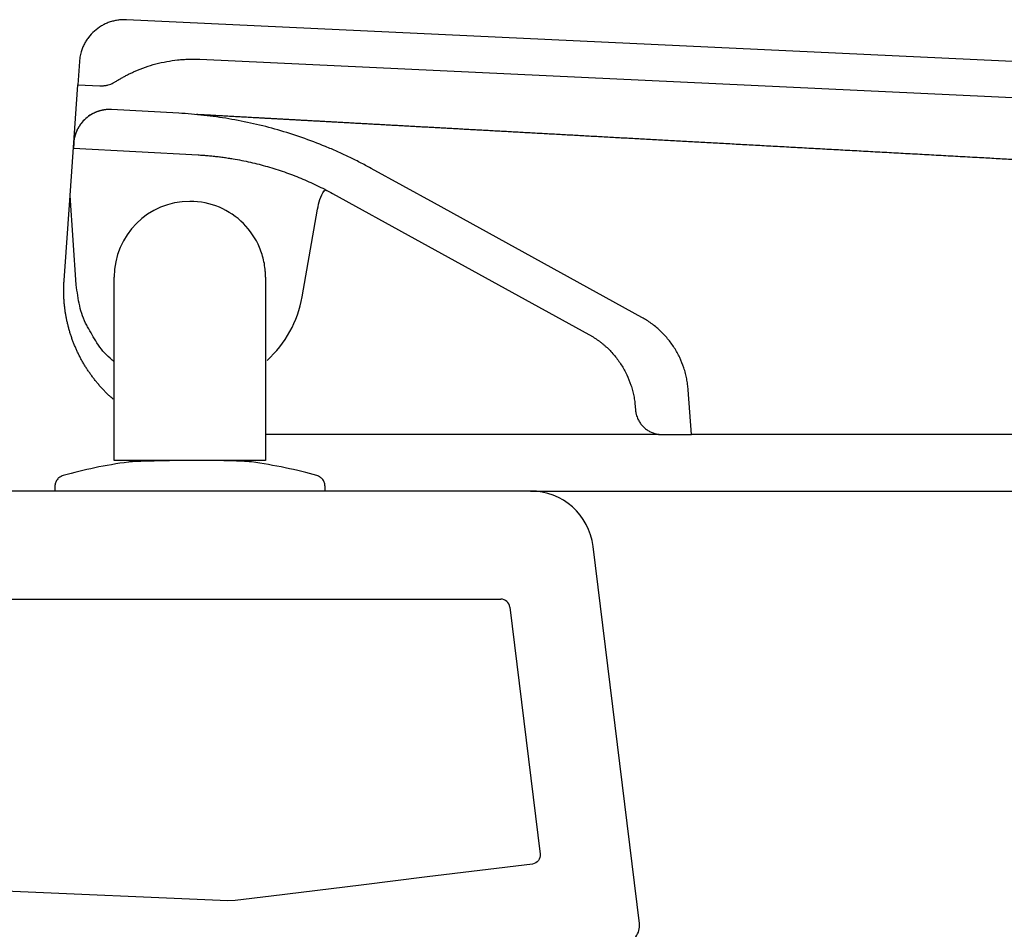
# Model space of a CAD drawing. Header units: millimetres. Extents: x 3783.817 to 3784.418, y 1722.737 to 1723.591.
# Tile 2 of 4: x 3783.989 to 3784.099, y 1723.078 to 1723.179. Entities that reach past the tile are written whole.
import ezdxf

# ---------------------------------------------------------------- set-up
doc = ezdxf.new("R2010")
doc.units = ezdxf.units.MM
doc.layers.add('SANINDUSA', color=3, linetype='Continuous')

msp = doc.modelspace()

# ---------------------------------------------------------------- linework, layer by layer
at = {"layer": 'SANINDUSA'}
for p, q in [((3784.409468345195, 1723.159981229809), (3784.001105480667, 1723.17923913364)), ((3783.995882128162, 1723.174593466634), (3783.995702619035, 1723.172026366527)), ((3784.009242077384, 1723.174850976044), (3784.404217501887, 1723.156224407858)), ((3783.994842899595, 1723.15973180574), (3783.995702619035, 1723.172026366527)), ((3783.995702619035, 1723.172026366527), (3783.998160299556, 1723.171910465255)), ((3783.999910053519, 1723.172374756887), (3783.999910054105, 1723.172374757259)), ((3783.999910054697, 1723.172374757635), (3783.999910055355, 1723.172374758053)), ((3784.006923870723, 1723.168856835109), (3783.999460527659, 1723.169268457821)), ((3783.995249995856, 1723.165553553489), (3783.995211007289, 1723.16499599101)), ((3783.995211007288, 1723.16499599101), (3784.009063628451, 1723.164231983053)), ((3784.035304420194, 1723.158871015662), (3784.028271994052, 1723.16274022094)), ((3784.024007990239, 1723.159950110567), (3784.033133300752, 1723.15492941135)), ((3783.994182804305, 1723.150292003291), (3783.994842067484, 1723.159719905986)), ((3783.995536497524, 1723.149789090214), (3783.994842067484, 1723.159719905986)), ((3784.058343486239, 1723.146195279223), (3784.035304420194, 1723.158871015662)), ((3784.020613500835, 1723.148474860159), (3784.022329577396, 1723.158207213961)), ((3784.033133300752, 1723.15492941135), (3784.052461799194, 1723.144295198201)), ((3783.994183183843, 1723.150291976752), (3783.994182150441, 1723.150277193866)), ((3783.999755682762, 1723.13030456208), (3783.999755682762, 1723.150671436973)), ((3784.016555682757, 1723.150671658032), (3784.01655568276, 1723.13030456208)), ((3784.063845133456, 1723.133175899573), (3784.063498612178, 1723.138131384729)), ((3784.057616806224, 1723.136231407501), (3784.057635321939, 1723.135966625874)), ((3784.060278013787, 1723.133175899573), (3784.016555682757, 1723.133175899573)), ((3784.060628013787, 1723.133175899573), (3784.063845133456, 1723.133175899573)), ((3784.349708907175, 1723.133175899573), (3784.063845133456, 1723.133175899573)), ((3784.000200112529, 1723.13030456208), (3783.999755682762, 1723.13030456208)), ((3784.00037299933, 1723.13030456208), (3784.000200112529, 1723.13030456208)), ((3784.00056059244, 1723.13030456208), (3784.00037299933, 1723.13030456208)), ((3784.000755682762, 1723.13030456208), (3784.00056059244, 1723.13030456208)), ((3784.015555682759, 1723.13030456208), (3784.000755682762, 1723.13030456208)), ((3784.015750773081, 1723.13030456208), (3784.015555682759, 1723.13030456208)), ((3784.015938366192, 1723.13030456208), (3784.015750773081, 1723.13030456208)), ((3784.01655568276, 1723.13030456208), (3784.015938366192, 1723.13030456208)), ((3783.993155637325, 1723.127420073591), (3783.993155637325, 1723.126904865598)), ((3784.023169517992, 1723.126909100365), (3784.023169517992, 1723.127424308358)), ((3784.045992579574, 1723.126909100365), (3783.972485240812, 1723.126909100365)), ((3784.045992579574, 1723.126909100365), (3784.378375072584, 1723.126909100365)), ((3784.058081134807, 1723.07889419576), (3784.052940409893, 1723.120762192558)), ((3783.928675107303, 1723.114909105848), (3784.042699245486, 1723.114909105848)), ((3784.012362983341, 1723.081409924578), (3783.866243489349, 1723.087789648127)), ((3784.027185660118, 1723.083160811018), (3784.017185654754, 1723.081932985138)), ((3784.013190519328, 1723.081442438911), (3784.012362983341, 1723.081409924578)), ((3784.017185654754, 1723.081932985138), (3784.013190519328, 1723.081442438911))]:
    msp.add_line(p, q, dxfattribs=at)
at = {"layer": 'SANINDUSA', "flags": 128}
msp.add_lwpolyline([(3783.994842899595, 1723.15973180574), (3783.994842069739, 1723.159725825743), (3783.994842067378, 1723.15971990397)], dxfattribs=at)
msp.add_lwpolyline([(3784.043691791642, 1723.114030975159), (3784.04705885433, 1723.086608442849, -0.4142136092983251), (3784.046188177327, 1723.085494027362), (3784.034497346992, 1723.084058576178), (3784.027185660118, 1723.083160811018)], format="xyb", dxfattribs=at)
at = {"layer": 'SANINDUSA'}
for centre, radius, start, end in [((3784.00842908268, 1723.15057926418), 0.0123648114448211, 312.1031364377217, 350.2009609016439), ((3784.045992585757, 1723.119909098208), 0.007000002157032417, 7.000071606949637, 90.00005059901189), ((3784.042699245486, 1723.113909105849), 0.001, 6.999998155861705, 90), ((3784.056096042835, 1723.078650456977), 0.001999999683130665, 277.0000147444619, 7.000736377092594)]:
    msp.add_arc(centre, radius, start, end, dxfattribs=at)
for points, knots in [([(3784.001105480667, 1723.17923913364), (3784.001040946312, 1723.179241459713), (3784.000912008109, 1723.179246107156), (3784.000718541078, 1723.179243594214), (3784.000525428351, 1723.179234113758), (3784.000332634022, 1723.179216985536), (3784.000044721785, 1723.179180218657), (3783.999664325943, 1723.179105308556), (3783.999200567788, 1723.178965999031), (3783.998752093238, 1723.178782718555), (3783.998181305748, 1723.178481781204), (3783.997526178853, 1723.178004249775), (3783.996975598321, 1723.177409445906), (3783.996610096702, 1723.176877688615), (3783.996375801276, 1723.176453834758), (3783.996183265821, 1723.176009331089), (3783.996051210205, 1723.175599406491), (3783.99596523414, 1723.175233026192), (3783.995910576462, 1723.174914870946), (3783.995891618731, 1723.174700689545), (3783.995882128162, 1723.174593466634)], [0, 0, 0, 0, 0.02503999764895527, 0.05002935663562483, 0.07500560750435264, 0.10000633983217, 0.125069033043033, 0.1875475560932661, 0.2500972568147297, 0.3125757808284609, 0.3751254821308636, 0.5000067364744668, 0.624887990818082, 0.6873665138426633, 0.7499162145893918, 0.8123947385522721, 0.8749444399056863, 0.9166429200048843, 0.9582700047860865, 1, 1, 1, 1]), ([(3783.999910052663, 1723.172374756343), (3784.000025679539, 1723.172447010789), (3784.000256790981, 1723.172591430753), (3784.000610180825, 1723.172796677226), (3784.000968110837, 1723.172993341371), (3784.001331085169, 1723.173180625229), (3784.001698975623, 1723.173358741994), (3784.002319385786, 1723.173639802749), (3784.003207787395, 1723.173988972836), (3784.004380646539, 1723.174348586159), (3784.005577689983, 1723.174617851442), (3784.006589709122, 1723.174764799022), (3784.00740401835, 1723.174836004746), (3784.008016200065, 1723.174865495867), (3784.008629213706, 1723.174873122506), (3784.009037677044, 1723.174858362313), (3784.009242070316, 1723.174850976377)], [0, 0, 0, 0, 0.04170912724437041, 0.08336691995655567, 0.1250005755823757, 0.1666373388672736, 0.208304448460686, 0.2500290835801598, 0.3749885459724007, 0.5000040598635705, 0.6249634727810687, 0.7499790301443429, 0.8125198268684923, 0.8749755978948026, 0.9374383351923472, 1, 1, 1, 1]), ([(3783.998160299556, 1723.171910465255), (3783.998211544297, 1723.171908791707), (3783.998313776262, 1723.17190545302), (3783.998466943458, 1723.171910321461), (3783.99861928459, 1723.171922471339), (3783.998770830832, 1723.171942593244), (3783.998921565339, 1723.171970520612), (3783.999120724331, 1723.172017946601), (3783.999364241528, 1723.1720961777), (3783.999646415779, 1723.172217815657), (3783.999822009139, 1723.17232234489), (3783.999910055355, 1723.172374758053)], [0, 0, 0, 0, 0.08364454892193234, 0.1668687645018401, 0.2498903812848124, 0.3329287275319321, 0.4162029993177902, 0.4999305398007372, 0.6668466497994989, 0.8329498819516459, 1, 1, 1, 1]), ([(3783.999460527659, 1723.169268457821), (3783.999395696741, 1723.169271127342), (3783.999266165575, 1723.169276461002), (3783.999071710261, 1723.16927247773), (3783.998877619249, 1723.169259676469), (3783.998620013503, 1723.16922984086), (3783.998300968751, 1723.169169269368), (3783.997927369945, 1723.169059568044), (3783.997565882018, 1723.168914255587), (3783.997105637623, 1723.16867467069), (3783.996577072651, 1723.168293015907), (3783.996132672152, 1723.16781625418), (3783.995837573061, 1723.167389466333), (3783.995648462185, 1723.167049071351), (3783.995492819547, 1723.16669189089), (3783.995373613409, 1723.166321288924), (3783.995287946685, 1723.165940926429), (3783.995262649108, 1723.165682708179), (3783.995249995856, 1723.165553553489)], [0, 0, 0, 0, 0.03128780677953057, 0.06251255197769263, 0.09374835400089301, 0.1250692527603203, 0.1875412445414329, 0.2501017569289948, 0.3125737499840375, 0.375134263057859, 0.5000182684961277, 0.6249022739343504, 0.6873742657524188, 0.7499347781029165, 0.8124067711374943, 0.8749672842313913, 0.9374615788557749, 0.9999999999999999, 0.9999999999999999, 0.9999999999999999, 0.9999999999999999]), ([(3783.999463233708, 1723.169268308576), (3783.999396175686, 1723.169271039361), (3783.999262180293, 1723.16927649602), (3783.999061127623, 1723.169271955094), (3783.998860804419, 1723.169258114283), (3783.998661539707, 1723.16923409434), (3783.998463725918, 1723.169200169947), (3783.998267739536, 1723.169156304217), (3783.99807396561, 1723.169102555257), (3783.997883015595, 1723.169038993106), (3783.997695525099, 1723.168965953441), (3783.997512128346, 1723.16888372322), (3783.997333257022, 1723.168792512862), (3783.997159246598, 1723.16869250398), (3783.996990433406, 1723.168583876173), (3783.996827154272, 1723.168466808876), (3783.996669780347, 1723.168341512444), (3783.996518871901, 1723.168208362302), (3783.996374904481, 1723.168067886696), (3783.996238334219, 1723.167920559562), (3783.996109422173, 1723.167766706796), (3783.995988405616, 1723.167606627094), (3783.995875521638, 1723.167440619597), (3783.99577100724, 1723.167268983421), (3783.99567515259, 1723.167092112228), (3783.99558831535, 1723.166910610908), (3783.995510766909, 1723.166725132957), (3783.995442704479, 1723.166536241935), (3783.99538424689, 1723.166344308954), (3783.995335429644, 1723.166149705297), (3783.99529659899, 1723.165952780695), (3783.99526693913, 1723.165753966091), (3783.995255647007, 1723.165620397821), (3783.995249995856, 1723.165553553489)], [0, 0, 0, 0, 0.03233022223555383, 0.06460227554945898, 0.09683561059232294, 0.1290496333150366, 0.1612640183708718, 0.1934990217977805, 0.2257757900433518, 0.258112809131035, 0.2904253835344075, 0.3226856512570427, 0.354913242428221, 0.3871276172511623, 0.4193483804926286, 0.4515955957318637, 0.4838900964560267, 0.5162313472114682, 0.5485225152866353, 0.5807669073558, 0.6129843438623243, 0.6451943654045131, 0.6774165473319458, 0.7096708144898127, 0.7419777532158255, 0.7743066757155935, 0.8065752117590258, 0.8388016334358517, 0.8710060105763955, 0.9032080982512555, 0.9354276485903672, 0.9676847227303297, 0.9999999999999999, 0.9999999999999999, 0.9999999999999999, 0.9999999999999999]), ([(3784.028271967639, 1723.162740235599), (3784.028066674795, 1723.162852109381), (3784.027656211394, 1723.163075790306), (3784.027034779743, 1723.163400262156), (3784.0264094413, 1723.163716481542), (3784.025779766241, 1723.164023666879), (3784.025145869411, 1723.164322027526), (3784.024507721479, 1723.164611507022), (3784.023865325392, 1723.164892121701), (3784.022572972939, 1723.165435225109), (3784.020606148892, 1723.16618200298), (3784.017935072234, 1723.167027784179), (3784.015223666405, 1723.167722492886), (3784.012937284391, 1723.168173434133), (3784.011095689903, 1723.168457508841), (3784.009709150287, 1723.168631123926), (3784.008318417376, 1723.168768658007), (3784.007388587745, 1723.168827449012), (3784.006923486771, 1723.168856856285)], [0, 0, 0, 0, 0.03132204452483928, 0.06262543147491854, 0.09391631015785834, 0.125200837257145, 0.1564851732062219, 0.1877754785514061, 0.2190779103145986, 0.250398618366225, 0.3755812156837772, 0.5007665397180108, 0.6255729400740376, 0.7503785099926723, 0.8128065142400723, 0.8751868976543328, 0.9375684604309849, 1, 1, 1, 1]), ([(3784.008903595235, 1723.168747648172), (3784.008965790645, 1723.168744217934), (3784.009090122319, 1723.16873736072), (3784.009223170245, 1723.168730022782), (3784.009289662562, 1723.168726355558)], [0, 0, 0, 0, 0.5002378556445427, 1, 1, 1, 1]), ([(3784.009289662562, 1723.168726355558), (3784.009357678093, 1723.168722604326), (3784.009493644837, 1723.168715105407), (3784.009638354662, 1723.168707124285), (3784.009710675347, 1723.168703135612)], [0, 0, 0, 0, 0.5002365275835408, 1, 1, 1, 1]), ([(3784.009710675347, 1723.168703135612), (3784.009784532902, 1723.168699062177), (3784.009932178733, 1723.168690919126), (3784.010088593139, 1723.168682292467), (3784.010166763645, 1723.168677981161)], [0, 0, 0, 0, 0.5002346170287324, 1, 1, 1, 1]), ([(3784.010166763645, 1723.168677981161), (3784.010246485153, 1723.168673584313), (3784.010405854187, 1723.168664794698), (3784.010574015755, 1723.168655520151), (3784.010658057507, 1723.168650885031)], [0, 0, 0, 0, 0.500232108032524, 1, 1, 1, 1]), ([(3784.010658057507, 1723.168650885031), (3784.010743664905, 1723.168646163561), (3784.010914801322, 1723.168636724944), (3784.011094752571, 1723.168626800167), (3784.011184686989, 1723.16862184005)], [0, 0, 0, 0, 0.5002289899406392, 1, 1, 1, 1]), ([(3784.011184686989, 1723.16862184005), (3784.01127998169, 1723.1686165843), (3784.011470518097, 1723.168606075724), (3784.011669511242, 1723.168595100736), (3784.01176898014, 1723.168589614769)], [0, 0, 0, 0, 0.5001390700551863, 1, 1, 1, 1]), ([(3784.01176898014, 1723.168589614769), (3784.011869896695, 1723.168584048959), (3784.012071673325, 1723.168572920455), (3784.012281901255, 1723.16856132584), (3784.012386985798, 1723.168555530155)], [0, 0, 0, 0, 0.5001399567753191, 0.9999999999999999, 0.9999999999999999, 0.9999999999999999, 0.9999999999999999]), ([(3784.012386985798, 1723.168555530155), (3784.012493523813, 1723.168549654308), (3784.012706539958, 1723.168537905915), (3784.012928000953, 1723.168525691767), (3784.01303870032, 1723.16851958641)], [0, 0, 0, 0, 0.5001405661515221, 0.9999999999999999, 0.9999999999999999, 0.9999999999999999, 0.9999999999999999]), ([(3784.01303870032, 1723.16851958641), (3784.013150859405, 1723.168513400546), (3784.013375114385, 1723.168501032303), (3784.013607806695, 1723.168488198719), (3784.013724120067, 1723.168481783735)], [0, 0, 0, 0, 0.5001408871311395, 1, 1, 1, 1]), ([(3784.013724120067, 1723.168481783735), (3784.013841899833, 1723.168475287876), (3784.014077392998, 1723.168462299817), (3784.014321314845, 1723.168448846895), (3784.014443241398, 1723.16844212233)], [0, 0, 0, 0, 0.5001409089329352, 1, 1, 1, 1]), ([(3784.014443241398, 1723.16844212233), (3784.014566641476, 1723.168435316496), (3784.014813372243, 1723.168421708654), (3784.015068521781, 1723.168407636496), (3784.015196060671, 1723.168400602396)], [0, 0, 0, 0, 0.5001406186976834, 1, 1, 1, 1]), ([(3784.015196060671, 1723.168400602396), (3784.015325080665, 1723.168393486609), (3784.015583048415, 1723.168379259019), (3784.015849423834, 1723.168364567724), (3784.015982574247, 1723.168357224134)], [0, 0, 0, 0, 0.5001400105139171, 0.9999999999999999, 0.9999999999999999, 0.9999999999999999, 0.9999999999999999]), ([(3784.015982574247, 1723.168357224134), (3784.016117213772, 1723.168349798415), (3784.016386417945, 1723.168334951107), (3784.016664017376, 1723.168319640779), (3784.016802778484, 1723.168311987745)], [0, 0, 0, 0, 0.5001390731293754, 1, 1, 1, 1]), ([(3784.016802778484, 1723.168311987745), (3784.016943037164, 1723.168304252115), (3784.017223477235, 1723.168288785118), (3784.017512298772, 1723.168272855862), (3784.017656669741, 1723.168264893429)], [0, 0, 0, 0, 0.5001377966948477, 0.9999999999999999, 0.9999999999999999, 0.9999999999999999, 0.9999999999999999]), ([(3784.017656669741, 1723.168264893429), (3784.017802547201, 1723.168256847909), (3784.018094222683, 1723.16824076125), (3784.018394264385, 1723.168224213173), (3784.018544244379, 1723.168215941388)], [0, 0, 0, 0, 0.5001361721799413, 1, 1, 1, 1]), ([(3784.018544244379, 1723.168215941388), (3784.018695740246, 1723.168207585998), (3784.018998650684, 1723.168190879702), (3784.019309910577, 1723.168173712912), (3784.019465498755, 1723.168165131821)], [0, 0, 0, 0, 0.5001341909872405, 1, 1, 1, 1]), ([(3784.019465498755, 1723.168165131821), (3784.019619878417, 1723.168156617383), (3784.019928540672, 1723.168139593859), (3784.020245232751, 1723.168122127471), (3784.020403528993, 1723.168113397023)], [0, 0, 0, 0, 0.500157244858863, 1, 1, 1, 1]), ([(3784.020403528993, 1723.168113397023), (3784.020563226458, 1723.168104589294), (3784.020882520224, 1723.168086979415), (3784.021209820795, 1723.16806892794), (3784.02137341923, 1723.168059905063)], [0, 0, 0, 0, 0.5001584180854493, 1, 1, 1, 1]), ([(3784.02137341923, 1723.168059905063), (3784.0215384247, 1723.168050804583), (3784.021868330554, 1723.16803260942), (3784.022206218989, 1723.168013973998), (3784.022375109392, 1723.168004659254)], [0, 0, 0, 0, 0.5001592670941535, 1, 1, 1, 1]), ([(3784.022375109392, 1723.168004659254), (3784.022545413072, 1723.167995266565), (3784.022885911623, 1723.167976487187), (3784.023234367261, 1723.167957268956), (3784.023408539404, 1723.167947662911)], [0, 0, 0, 0, 0.500159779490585, 1, 1, 1, 1]), ([(3784.023408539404, 1723.167947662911), (3784.023584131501, 1723.167937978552), (3784.023935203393, 1723.167918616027), (3784.024294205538, 1723.167898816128), (3784.024473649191, 1723.167888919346)], [0, 0, 0, 0, 0.500159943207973, 1, 1, 1, 1]), ([(3784.024473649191, 1723.167888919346), (3784.024654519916, 1723.167878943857), (3784.02501614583, 1723.16785899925), (3784.025385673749, 1723.167838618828), (3784.025570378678, 1723.167828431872)], [0, 0, 0, 0, 0.5001597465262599, 1, 1, 1, 1]), ([(3784.025570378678, 1723.167828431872), (3784.025756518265, 1723.167818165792), (3784.026128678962, 1723.167797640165), (3784.026508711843, 1723.167776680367), (3784.026698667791, 1723.167766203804)], [0, 0, 0, 0, 0.5001591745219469, 1, 1, 1, 1]), ([(3784.026698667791, 1723.167766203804), (3784.026890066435, 1723.167755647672), (3784.027272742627, 1723.167734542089), (3784.027663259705, 1723.16771300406), (3784.027858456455, 1723.167702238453)], [0, 0, 0, 0, 0.5001582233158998, 1, 1, 1, 1]), ([(3784.027858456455, 1723.167702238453), (3784.028055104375, 1723.167691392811), (3784.028448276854, 1723.16766970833), (3784.028849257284, 1723.16764759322), (3784.029049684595, 1723.167636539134)], [0, 0, 0, 0, 0.5001568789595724, 1, 1, 1, 1]), ([(3784.029049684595, 1723.167636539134), (3784.029251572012, 1723.16762540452), (3784.02965522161, 1723.167603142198), (3784.03006664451, 1723.167580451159), (3784.030272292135, 1723.16756910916)], [0, 0, 0, 0, 0.5001551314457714, 1, 1, 1, 1]), ([(3784.030272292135, 1723.16756910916), (3784.030479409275, 1723.167557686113), (3784.030893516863, 1723.167534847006), (3784.031315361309, 1723.167511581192), (3784.031526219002, 1723.167499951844)], [0, 0, 0, 0, 0.500152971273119, 1, 1, 1, 1]), ([(3784.031526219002, 1723.167499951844), (3784.031738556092, 1723.167488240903), (3784.032163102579, 1723.167464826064), (3784.03259534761, 1723.16744098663), (3784.032811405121, 1723.167429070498)], [0, 0, 0, 0, 0.5001503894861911, 1, 1, 1, 1]), ([(3784.032811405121, 1723.167429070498), (3784.03302317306, 1723.167417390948), (3784.033446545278, 1723.167394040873), (3784.033877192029, 1723.167370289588), (3784.034092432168, 1723.167358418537)], [0, 0, 0, 0, 0.5001932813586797, 1, 1, 1, 1]), ([(3784.034092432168, 1723.167358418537), (3784.034309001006, 1723.167346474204), (3784.034741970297, 1723.167322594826), (3784.035182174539, 1723.167298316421), (3784.035402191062, 1723.16728618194)], [0, 0, 0, 0, 0.5001944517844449, 1, 1, 1, 1]), ([(3784.035402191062, 1723.16728618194), (3784.035623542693, 1723.167273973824), (3784.036066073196, 1723.16724956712), (3784.03651579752, 1723.167224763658), (3784.036740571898, 1723.167212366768)], [0, 0, 0, 0, 0.5001951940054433, 1, 1, 1, 1]), ([(3784.036740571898, 1723.167212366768), (3784.036966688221, 1723.167199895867), (3784.037418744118, 1723.167174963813), (3784.037877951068, 1723.167149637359), (3784.03810746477, 1723.167136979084)], [0, 0, 0, 0, 0.5001954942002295, 1, 1, 1, 1]), ([(3784.03810746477, 1723.167136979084), (3784.038338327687, 1723.167124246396), (3784.038799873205, 1723.167098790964), (3784.039268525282, 1723.167072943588), (3784.039502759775, 1723.167060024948)], [0, 0, 0, 0, 0.500195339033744, 1, 1, 1, 1]), ([(3784.039502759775, 1723.167060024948), (3784.039738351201, 1723.167047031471), (3784.040209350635, 1723.167021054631), (3784.040687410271, 1723.166994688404), (3784.040926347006, 1723.166981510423)], [0, 0, 0, 0, 0.5001947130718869, 1, 1, 1, 1]), ([(3784.040926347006, 1723.166981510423), (3784.041166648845, 1723.166968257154), (3784.041647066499, 1723.166941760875), (3784.042134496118, 1723.166914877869), (3784.042378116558, 1723.16690144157)], [0, 0, 0, 0, 0.5001936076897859, 1, 1, 1, 1]), ([(3784.042378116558, 1723.16690144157), (3784.042623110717, 1723.166887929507), (3784.043112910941, 1723.166860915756), (3784.04360967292, 1723.166833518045), (3784.043857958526, 1723.166819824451)], [0, 0, 0, 0, 0.5001920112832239, 0.9999999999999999, 0.9999999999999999, 0.9999999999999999, 0.9999999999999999]), ([(3784.043857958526, 1723.166819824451), (3784.04410762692, 1723.166806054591), (3784.044606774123, 1723.16677852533), (3784.045112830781, 1723.166750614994), (3784.045365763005, 1723.166736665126)], [0, 0, 0, 0, 0.5001899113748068, 1, 1, 1, 1]), ([(3784.045365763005, 1723.166736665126), (3784.045620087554, 1723.166722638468), (3784.046128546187, 1723.166694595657), (3784.0466438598, 1723.166666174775), (3784.046901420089, 1723.166651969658)], [0, 0, 0, 0, 0.5001872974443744, 1, 1, 1, 1]), ([(3784.046901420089, 1723.166651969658), (3784.047160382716, 1723.166637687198), (3784.047678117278, 1723.166609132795), (3784.048202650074, 1723.166580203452), (3784.048464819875, 1723.166565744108)], [0, 0, 0, 0, 0.5001841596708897, 1, 1, 1, 1]), ([(3784.048464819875, 1723.166565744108), (3784.048729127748, 1723.166551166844), (3784.049257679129, 1723.166522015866), (3784.049793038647, 1723.166492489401), (3784.05006068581, 1723.166477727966)], [0, 0, 0, 0, 0.5000608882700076, 1, 1, 1, 1]), ([(3784.05006068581, 1723.166477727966), (3784.050329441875, 1723.166462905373), (3784.050866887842, 1723.166433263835), (3784.051411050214, 1723.16640325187), (3784.051683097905, 1723.166388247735)], [0, 0, 0, 0, 0.5000615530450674, 1, 1, 1, 1]), ([(3784.051683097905, 1723.166388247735), (3784.051956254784, 1723.166373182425), (3784.052502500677, 1723.166343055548), (3784.053055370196, 1723.166312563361), (3784.053331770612, 1723.166297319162)], [0, 0, 0, 0, 0.5000621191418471, 1, 1, 1, 1]), ([(3784.053331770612, 1723.166297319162), (3784.053609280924, 1723.166282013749), (3784.054164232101, 1723.166251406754), (3784.054725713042, 1723.166220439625), (3784.055006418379, 1723.166204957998)], [0, 0, 0, 0, 0.5000625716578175, 1, 1, 1, 1]), ([(3784.055006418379, 1723.166204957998), (3784.055288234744, 1723.166189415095), (3784.055851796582, 1723.166158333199), (3784.056421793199, 1723.166126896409), (3784.056706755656, 1723.166111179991)], [0, 0, 0, 0, 0.5000628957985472, 1, 1, 1, 1]), ([(3784.056706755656, 1723.166111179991), (3784.05699283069, 1723.166095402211), (3784.057564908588, 1723.166063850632), (3784.058143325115, 1723.166031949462), (3784.058432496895, 1723.166016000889)], [0, 0, 0, 0, 0.5000630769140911, 1, 1, 1, 1]), ([(3784.058432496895, 1723.166016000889), (3784.058722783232, 1723.165999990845), (3784.059303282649, 1723.165967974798), (3784.05989002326, 1723.165935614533), (3784.060183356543, 1723.165919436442)], [0, 0, 0, 0, 0.5000630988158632, 1, 1, 1, 1]), ([(3784.060183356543, 1723.165919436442), (3784.060477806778, 1723.165903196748), (3784.061066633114, 1723.16587072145), (3784.061661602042, 1723.165837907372), (3784.061959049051, 1723.165821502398)], [0, 0, 0, 0, 0.5000629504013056, 1, 1, 1, 1]), ([(3784.061959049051, 1723.165821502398), (3784.062257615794, 1723.165805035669), (3784.062854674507, 1723.165772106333), (3784.063457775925, 1723.165738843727), (3784.06375928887, 1723.165722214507)], [0, 0, 0, 0, 0.5000626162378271, 1, 1, 1, 1]), ([(3784.06375928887, 1723.165722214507), (3784.064061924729, 1723.165705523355), (3784.064667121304, 1723.165672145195), (3784.065278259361, 1723.165638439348), (3784.065583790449, 1723.165621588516)], [0, 0, 0, 0, 0.5000620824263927, 1, 1, 1, 1]), ([(3784.065583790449, 1723.165621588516), (3784.065890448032, 1723.165604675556), (3784.066503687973, 1723.165570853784), (3784.067122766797, 1723.165536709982), (3784.067432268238, 1723.165519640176)], [0, 0, 0, 0, 0.500061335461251, 1, 1, 1, 1]), ([(3784.067432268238, 1723.165519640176), (3784.067742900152, 1723.165502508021), (3784.068364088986, 1723.165468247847), (3784.068991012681, 1723.16543367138), (3784.069304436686, 1723.165416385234)], [0, 0, 0, 0, 0.5000603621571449, 1, 1, 1, 1]), ([(3784.069304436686, 1723.165416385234), (3784.069618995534, 1723.165399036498), (3784.070248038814, 1723.165364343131), (3784.070882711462, 1723.16532933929), (3784.071200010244, 1723.16531183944)], [0, 0, 0, 0, 0.5000591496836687, 1, 1, 1, 1]), ([(3784.071200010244, 1723.16531183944), (3784.071528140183, 1723.165293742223), (3784.072182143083, 1723.165257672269), (3784.072839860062, 1723.165221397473), (3784.073167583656, 1723.165203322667)], [0, 0, 0, 0, 0.5017255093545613, 1, 1, 1, 1]), ([(3784.009063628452, 1723.164231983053), (3784.009250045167, 1723.16422084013), (3784.009622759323, 1723.164198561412), (3784.010180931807, 1723.164153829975), (3784.01073814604, 1723.164100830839), (3784.011294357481, 1723.164038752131), (3784.01184957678, 1723.163967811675), (3784.012403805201, 1723.163887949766), (3784.013417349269, 1723.163725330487), (3784.014882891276, 1723.163435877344), (3784.016781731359, 1723.162948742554), (3784.018650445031, 1723.162356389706), (3784.020177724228, 1723.161776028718), (3784.021378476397, 1723.161261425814), (3784.022267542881, 1723.160850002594), (3784.02314567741, 1723.160415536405), (3784.023720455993, 1723.160105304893), (3784.024007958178, 1723.159950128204)], [0, 0, 0, 0, 0.03574036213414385, 0.07145785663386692, 0.1071616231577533, 0.1428608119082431, 0.1785645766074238, 0.2142820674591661, 0.2500224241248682, 0.375018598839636, 0.5000148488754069, 0.625010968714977, 0.7500072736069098, 0.8125298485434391, 0.8750034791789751, 0.9374771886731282, 1, 1, 1, 1]), ([(3784.073167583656, 1723.165203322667), (3784.073498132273, 1723.165185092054), (3784.074157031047, 1723.165148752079), (3784.074819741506, 1723.16511220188), (3784.075149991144, 1723.165093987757)], [0, 0, 0, 0, 0.5016682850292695, 0.9999999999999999, 0.9999999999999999, 0.9999999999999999, 0.9999999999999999]), ([(3784.075149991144, 1723.165093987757), (3784.075483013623, 1723.165075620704), (3784.076146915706, 1723.165039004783), (3784.076814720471, 1723.16500217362), (3784.077147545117, 1723.164983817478)], [0, 0, 0, 0, 0.5016138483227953, 1, 1, 1, 1]), ([(3784.077147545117, 1723.164983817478), (3784.077483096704, 1723.164965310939), (3784.07815210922, 1723.164928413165), (3784.078825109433, 1723.164891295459), (3784.07916055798, 1723.164872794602)], [0, 0, 0, 0, 0.5015624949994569, 1, 1, 1, 1]), ([(3784.07916055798, 1723.164872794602), (3784.079498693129, 1723.164854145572), (3784.080172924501, 1723.164816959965), (3784.080851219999, 1723.16477955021), (3784.081189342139, 1723.164760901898)], [0, 0, 0, 0, 0.5015120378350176, 1, 1, 1, 1]), ([(3784.081189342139, 1723.164760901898), (3784.08153011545, 1723.164742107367), (3784.082209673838, 1723.164704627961), (3784.082893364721, 1723.164666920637), (3784.08323421, 1723.164648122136)], [0, 0, 0, 0, 0.5014628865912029, 1, 1, 1, 1]), ([(3784.08323421, 1723.164648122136), (3784.08357767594, 1723.1646291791), (3784.084262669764, 1723.164591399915), (3784.084951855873, 1723.164553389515), (3784.08529547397, 1723.164534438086)], [0, 0, 0, 0, 0.5014146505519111, 1, 1, 1, 1]), ([(3784.08529547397, 1723.164534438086), (3784.085641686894, 1723.164515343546), (3784.086332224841, 1723.164477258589), (3784.087027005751, 1723.164438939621), (3784.087373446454, 1723.164419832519)], [0, 0, 0, 0, 0.5013669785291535, 1, 1, 1, 1]), ([(3784.087373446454, 1723.164419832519), (3784.087722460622, 1723.164400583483), (3784.088418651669, 1723.164362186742), (3784.089119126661, 1723.164323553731), (3784.08946843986, 1723.164304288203)], [0, 0, 0, 0, 0.5013195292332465, 1, 1, 1, 1]), ([(3784.08946843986, 1723.164304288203), (3784.08982030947, 1723.164284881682), (3784.090522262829, 1723.164246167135), (3784.091228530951, 1723.164207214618), (3784.091580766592, 1723.16418778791)], [0, 0, 0, 0, 0.5012720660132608, 1, 1, 1, 1]), ([(3784.091580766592, 1723.16418778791), (3784.091935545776, 1723.164168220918), (3784.092643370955, 1723.164129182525), (3784.093355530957, 1723.164089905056), (3784.093710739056, 1723.164070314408)], [0, 0, 0, 0, 0.5012243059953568, 1, 1, 1, 1]), ([(3784.093710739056, 1723.164070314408), (3784.094068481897, 1723.164050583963), (3784.09478228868, 1723.164011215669), (3784.095500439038, 1723.163971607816), (3784.09585866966, 1723.163951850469)], [0, 0, 0, 0, 0.5011760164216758, 1, 1, 1, 1]), ([(3784.09585866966, 1723.163951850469), (3784.096162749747, 1723.163935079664), (3784.096769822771, 1723.163901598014), (3784.097380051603, 1723.163867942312), (3784.097684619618, 1723.163851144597)], [0, 0, 0, 0, 0.5008954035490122, 1, 1, 1, 1]), ([(3784.097684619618, 1723.163851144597), (3784.097990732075, 1723.163834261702), (3784.098601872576, 1723.163800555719), (3784.099216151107, 1723.163766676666), (3784.099522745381, 1723.163749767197)], [0, 0, 0, 0, 0.500887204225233, 1, 1, 1, 1]), ([(3784.022329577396, 1723.158207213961), (3784.022480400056, 1723.158943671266), (3784.022647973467, 1723.15976192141), (3784.023188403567, 1723.160357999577), (3784.023242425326, 1723.160417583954)], [0, 0, 0, 0, 0.9000393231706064, 1, 1, 1, 1]), ([(3784.016555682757, 1723.150671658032), (3784.016555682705, 1723.150677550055), (3784.01655567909, 1723.150680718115), (3784.016555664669, 1723.150689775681), (3784.016555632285, 1723.150703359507), (3784.016555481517, 1723.150735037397), (3784.016554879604, 1723.150798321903), (3784.016552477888, 1723.150924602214), (3784.016542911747, 1723.151175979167), (3784.016504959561, 1723.151673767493), (3784.016355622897, 1723.152647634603), (3784.01577799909, 1723.154493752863), (3784.013625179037, 1723.157661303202), (3784.010475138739, 1723.159071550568), (3784.003516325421, 1723.15907142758), (3783.999755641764, 1723.155310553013), (3783.999755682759, 1723.150671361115)], [0, 0, 0, 0, 0.00048828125, 0.00048828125, 0.0009765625, 0.001953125, 0.003906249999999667, 0.007812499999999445, 0.01562499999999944, 0.03124999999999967, 0.0625, 0.1250000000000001, 0.2500000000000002, 0.5000000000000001, 0.5000000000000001, 1, 1, 1, 1]), ([(3783.994146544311, 1723.149470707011), (3783.994149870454, 1723.149605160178), (3783.994156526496, 1723.149874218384), (3783.994173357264, 1723.150142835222), (3783.994181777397, 1723.150277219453)], [0, 0, 0, 0, 0.4997177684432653, 0.9999999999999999, 0.9999999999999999, 0.9999999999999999, 0.9999999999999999]), ([(3783.994159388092, 1723.149881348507), (3783.994162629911, 1723.149949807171), (3783.994169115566, 1723.150086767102), (3783.994178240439, 1723.15022357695), (3783.994182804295, 1723.150292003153)], [0, 0, 0, 0, 0.4998444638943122, 1, 1, 1, 1]), ([(3783.994152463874, 1723.148650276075), (3783.994148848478, 1723.148786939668), (3783.994141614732, 1723.149060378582), (3783.99414490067, 1723.149333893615), (3783.994146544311, 1723.149470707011)], [0, 0, 0, 0, 0.4997956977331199, 1, 1, 1, 1]), ([(3783.999755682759, 1723.141265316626), (3783.99959821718, 1723.141390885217), (3783.998855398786, 1723.141983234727), (3783.997798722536, 1723.143270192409), (3783.99711212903, 1723.144606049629), (3783.996337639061, 1723.145911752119), (3783.995845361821, 1723.147480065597), (3783.995640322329, 1723.14901291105), (3783.995536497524, 1723.149789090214)], [0, 0, 0, 0, 0.06191849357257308, 0.29209047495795, 0.5036811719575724, 0.523767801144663, 0.7588527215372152, 1, 1, 1, 1]), ([(3783.994200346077, 1723.147832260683), (3783.994189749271, 1723.147968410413), (3783.994168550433, 1723.148240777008), (3783.994157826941, 1723.148513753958), (3783.994152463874, 1723.148650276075)], [0, 0, 0, 0, 0.4998767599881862, 1, 1, 1, 1]), ([(3783.99428997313, 1723.147018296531), (3783.994272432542, 1723.147153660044), (3783.99423734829, 1723.147424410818), (3783.99421268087, 1723.147696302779), (3783.994200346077, 1723.147832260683)], [0, 0, 0, 0, 0.4999561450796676, 1, 1, 1, 1]), ([(3783.994421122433, 1723.146210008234), (3783.994396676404, 1723.146344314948), (3783.994347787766, 1723.146612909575), (3783.994309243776, 1723.146883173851), (3783.99428997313, 1723.147018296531)], [0, 0, 0, 0, 0.5000349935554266, 1, 1, 1, 1]), ([(3783.994593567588, 1723.14540901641), (3783.994562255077, 1723.145541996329), (3783.994499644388, 1723.145807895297), (3783.994447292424, 1723.146075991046), (3783.994421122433, 1723.146210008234)], [0, 0, 0, 0, 0.500114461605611, 1, 1, 1, 1]), ([(3784.063498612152, 1723.138131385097), (3784.06349038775, 1723.138235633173), (3784.063473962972, 1723.138443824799), (3784.063437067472, 1723.138754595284), (3784.063391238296, 1723.139063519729), (3784.063335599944, 1723.139370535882), (3784.063270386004, 1723.139675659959), (3784.063195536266, 1723.139978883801), (3784.063111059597, 1723.1402802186), (3784.062924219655, 1723.140874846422), (3784.062575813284, 1723.141743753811), (3784.061969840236, 1723.142834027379), (3784.061234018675, 1723.143842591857), (3784.06051854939, 1723.144600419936), (3784.059894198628, 1723.145150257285), (3784.059400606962, 1723.145532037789), (3784.058885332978, 1723.145884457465), (3784.058524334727, 1723.146091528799), (3784.058343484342, 1723.146195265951)], [0, 0, 0, 0, 0.03144353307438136, 0.06279521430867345, 0.09408562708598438, 0.12534553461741, 0.1566057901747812, 0.1878972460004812, 0.2192506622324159, 0.2506966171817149, 0.3753160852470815, 0.4999343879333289, 0.624857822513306, 0.7497798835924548, 0.8124598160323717, 0.8748931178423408, 0.9373248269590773, 1, 1, 1, 1]), ([(3783.994807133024, 1723.144616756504), (3783.994768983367, 1723.144748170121), (3783.994692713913, 1723.145010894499), (3783.994626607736, 1723.145276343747), (3783.994593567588, 1723.14540901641)], [0, 0, 0, 0, 0.5001957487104, 1, 1, 1, 1]), ([(3783.995061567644, 1723.143834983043), (3783.995016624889, 1723.143964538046), (3783.994926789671, 1723.144223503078), (3783.994847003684, 1723.144485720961), (3783.994807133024, 1723.144616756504)], [0, 0, 0, 0, 0.5002799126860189, 1, 1, 1, 1]), ([(3783.995355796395, 1723.143067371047), (3783.995304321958, 1723.143194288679), (3783.995201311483, 1723.143448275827), (3783.99510816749, 1723.143706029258), (3783.995061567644, 1723.143834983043)], [0, 0, 0, 0, 0.4997009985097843, 1, 1, 1, 1]), ([(3784.052461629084, 1723.14429527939), (3784.052552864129, 1723.144244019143), (3784.052735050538, 1723.144141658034), (3784.053001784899, 1723.143977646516), (3784.053263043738, 1723.143806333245), (3784.053518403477, 1723.143626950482), (3784.053767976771, 1723.143439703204), (3784.054011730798, 1723.143244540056), (3784.054249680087, 1723.143041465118), (3784.054710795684, 1723.142622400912), (3784.055353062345, 1723.141941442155), (3784.056088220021, 1723.14093371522), (3784.056694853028, 1723.139842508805), (3784.057082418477, 1723.138875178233), (3784.057319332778, 1723.138077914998), (3784.057458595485, 1723.137469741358), (3784.057562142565, 1723.13685397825), (3784.057598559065, 1723.13643922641), (3784.057616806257, 1723.136231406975)], [0, 0, 0, 0, 0.03146635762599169, 0.06283487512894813, 0.09413610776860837, 0.1254008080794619, 0.1566598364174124, 0.1879440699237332, 0.219284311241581, 0.2507111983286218, 0.3753004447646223, 0.4999359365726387, 0.6248779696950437, 0.7497733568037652, 0.8124187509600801, 0.8748415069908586, 0.9372869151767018, 1, 1, 1, 1]), ([(3783.995688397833, 1723.142317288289), (3783.995630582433, 1723.142441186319), (3783.995514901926, 1723.142689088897), (3783.995408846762, 1723.142941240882), (3783.995355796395, 1723.143067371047)], [0, 0, 0, 0, 0.4997851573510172, 1, 1, 1, 1]), ([(3783.996058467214, 1723.141586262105), (3783.995994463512, 1723.141706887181), (3783.995866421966, 1723.14194820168), (3783.995747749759, 1723.142194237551), (3783.995688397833, 1723.142317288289)], [0, 0, 0, 0, 0.4998666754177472, 1, 1, 1, 1]), ([(3783.996465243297, 1723.14087552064), (3783.996395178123, 1723.140992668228), (3783.996255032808, 1723.141226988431), (3783.996123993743, 1723.141466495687), (3783.996058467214, 1723.141586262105)], [0, 0, 0, 0, 0.4999465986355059, 1, 1, 1, 1]), ([(3783.996907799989, 1723.140186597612), (3783.996831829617, 1723.140300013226), (3783.996679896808, 1723.140526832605), (3783.996536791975, 1723.140759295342), (3783.996465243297, 1723.14087552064)], [0, 0, 0, 0, 0.500026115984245, 1, 1, 1, 1]), ([(3783.997385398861, 1723.139520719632), (3783.997303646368, 1723.13963019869), (3783.997140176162, 1723.139849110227), (3783.996985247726, 1723.140074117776), (3783.996907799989, 1723.140186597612)], [0, 0, 0, 0, 0.5001063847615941, 0.9999999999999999, 0.9999999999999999, 0.9999999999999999, 0.9999999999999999]), ([(3783.997897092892, 1723.138879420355), (3783.997809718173, 1723.138984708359), (3783.997635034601, 1723.139195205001), (3783.997468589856, 1723.139412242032), (3783.997385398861, 1723.139520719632)], [0, 0, 0, 0, 0.5001885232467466, 1, 1, 1, 1]), ([(3783.998442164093, 1723.138263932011), (3783.998349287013, 1723.138364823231), (3783.998163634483, 1723.13856649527), (3783.997985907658, 1723.138775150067), (3783.997897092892, 1723.138879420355)], [0, 0, 0, 0, 0.5002737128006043, 1, 1, 1, 1]), ([(3783.999018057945, 1723.13767732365), (3783.998920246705, 1723.137773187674), (3783.998724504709, 1723.137965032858), (3783.998536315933, 1723.138164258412), (3783.998442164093, 1723.138263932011)], [0, 0, 0, 0, 0.499694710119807, 0.9999999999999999, 0.9999999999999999, 0.9999999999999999, 0.9999999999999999]), ([(3783.999622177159, 1723.137122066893), (3783.999519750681, 1723.137212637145), (3783.999314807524, 1723.137393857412), (3783.999117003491, 1723.137582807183), (3783.999018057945, 1723.13767732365)], [0, 0, 0, 0, 0.4997799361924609, 1, 1, 1, 1]), ([(3784.057635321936, 1723.135966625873), (3784.057639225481, 1723.135919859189), (3784.057647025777, 1723.135826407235), (3784.057667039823, 1723.135687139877), (3784.057693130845, 1723.135548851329), (3784.05773665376, 1723.135366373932), (3784.05780696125, 1723.135142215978), (3784.057934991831, 1723.134838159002), (3784.05812167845, 1723.134508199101), (3784.058381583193, 1723.134172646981), (3784.058683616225, 1723.133878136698), (3784.059021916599, 1723.133630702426), (3784.059390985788, 1723.133431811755), (3784.059742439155, 1723.133302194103), (3784.060062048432, 1723.133225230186), (3784.060343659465, 1723.133183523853), (3784.060533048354, 1723.133178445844), (3784.060628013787, 1723.133175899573)], [0, 0, 0, 0, 0.0312773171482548, 0.06250018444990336, 0.09373752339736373, 0.1250581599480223, 0.1875122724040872, 0.2500822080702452, 0.3446972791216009, 0.4393204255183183, 0.532071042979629, 0.6249963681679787, 0.7178027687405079, 0.8106722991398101, 0.8738015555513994, 0.936720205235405, 1, 1, 1, 1]), ([(3784.007684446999, 1723.13030456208), (3784.007614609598, 1723.130303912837), (3784.006842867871, 1723.130296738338), (3784.005601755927, 1723.130273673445), (3784.004091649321, 1723.130243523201), (3784.002890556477, 1723.130212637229), (3784.001820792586, 1723.130174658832), (3784.001500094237, 1723.13014655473), (3784.001328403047, 1723.130131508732)], [0, 0, 0, 0, 0.02329251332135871, 0.2573950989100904, 0.4057907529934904, 0.5781240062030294, 0.7741416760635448, 1, 1, 1, 1]), ([(3784.014996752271, 1723.130135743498), (3784.014822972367, 1723.130153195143), (3784.014501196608, 1723.130185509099), (3784.013619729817, 1723.130228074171), (3784.012674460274, 1723.130261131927), (3784.011736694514, 1723.130287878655), (3784.0110776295, 1723.130299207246), (3784.010766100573, 1723.13030456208)], [0, 0, 0, 0, 0.2653364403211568, 0.4913044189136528, 0.6851962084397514, 0.8511975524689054, 0.9999999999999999, 0.9999999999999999, 0.9999999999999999, 0.9999999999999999]), ([(3784.001328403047, 1723.130131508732), (3784.000074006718, 1723.129940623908), (3783.997639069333, 1723.129570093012), (3783.995260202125, 1723.128932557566), (3783.994063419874, 1723.128619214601)], [0, 0, 0, 0, 0.5151657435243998, 1, 1, 1, 1]), ([(3784.022262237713, 1723.128623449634), (3784.021210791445, 1723.128902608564), (3784.018759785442, 1723.129560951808), (3784.016251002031, 1723.129944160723), (3784.014996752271, 1723.130135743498)], [0, 0, 0, 0, 0.5000565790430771, 1, 1, 1, 1]), ([(3783.994063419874, 1723.128619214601), (3783.993937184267, 1723.128570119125), (3783.993684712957, 1723.128471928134), (3783.993392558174, 1723.128181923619), (3783.993193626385, 1723.127821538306), (3783.993168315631, 1723.12755184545), (3783.993155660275, 1723.127416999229)], [0, 0, 0, 0, 0.2499994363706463, 0.4999990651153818, 0.7499999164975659, 1, 1, 1, 1]), ([(3784.023169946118, 1723.127421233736), (3784.02315729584, 1723.127556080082), (3784.023131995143, 1723.127825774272), (3784.022933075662, 1723.128186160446), (3784.022640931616, 1723.128476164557), (3784.022388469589, 1723.128574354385), (3784.022262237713, 1723.128623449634)], [0, 0, 0, 0, 0.2499961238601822, 0.4999950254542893, 0.7499958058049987, 1, 1, 1, 1]), ([(3784.023155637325, 1723.126904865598), (3784.023155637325, 1723.126904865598), (3784.021575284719, 1723.126904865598), (3784.015949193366, 1723.126904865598), (3784.012133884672, 1723.126904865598), (3784.004177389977, 1723.126904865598), (3784.000362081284, 1723.126904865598), (3783.994735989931, 1723.126904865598), (3783.993155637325, 1723.126904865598), (3783.993155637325, 1723.126904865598)], [0, 0, 0, 0, 0.25, 0.25, 0.5, 0.5, 0.75, 0.75, 1, 1, 1, 1]), ([(3784.023169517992, 1723.126909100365), (3784.023169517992, 1723.126909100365), (3784.021589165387, 1723.126909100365), (3784.015963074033, 1723.126909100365), (3784.01214776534, 1723.126909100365), (3784.004191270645, 1723.126909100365), (3784.000375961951, 1723.126909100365), (3783.994749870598, 1723.126909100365), (3783.993169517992, 1723.126909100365), (3783.993169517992, 1723.126909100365)], [0, 0, 0, 0, 0.25, 0.25, 0.5, 0.5, 0.75, 0.75, 1, 1, 1, 1])]:
    msp.add_open_spline(points, degree=3, knots=knots, dxfattribs=at)

doc.saveas('drawing.dxf')
